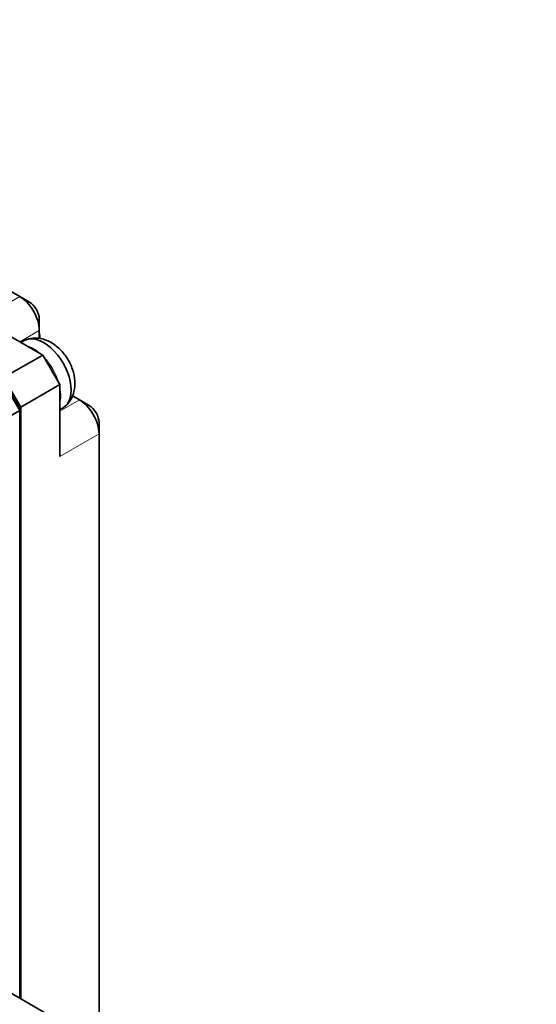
# Model space of a CAD drawing. Header units: millimetres. Extents: x 10 to 1178, y 10 to 830.
# Tile 43 of 44: x 1034 to 1071, y 658 to 729. Entities that reach past the tile are written whole.
import ezdxf

# ---------------------------------------------------------------- set-up
doc = ezdxf.new("R2010")
doc.units = ezdxf.units.MM
doc.header["$LTSCALE"] = 2
doc.layers.add('Sichtbar (ISO)', color=7, linetype='Continuous', lineweight=35)
doc.layers.add('Sichtbar schmal (ISO)', color=7, linetype='Continuous', lineweight=18)

msp = doc.modelspace()

# ---------------------------------------------------------------- linework, layer by layer
at = {"layer": 'Sichtbar (ISO)'}
for p, q in [((1033.86278262, 709.30836558), (999.21455034, 729.31253182)), ((1034.5698894, 708.90011729), (1033.86278262, 709.30836558)), ((1031.03435549, 707.67537242), (1035.52448355, 705.08299578)), ((1035.27699618, 707.67537242), (1035.27699618, 706.85887584)), ((1035.27699618, 706.28239188), (1035.27699618, 706.85887584)), ((1034.19519423, 706.11982272), (1033.96192042, 705.98514202)), ((1032.69605643, 703.45000262), (1035.52448355, 705.08299578)), ((1035.52448355, 705.08299578), (1036.76192042, 702.93969225)), ((1033.86278262, 701.06175012), (1032.44856905, 703.51123986)), ((1032.65567583, 703.3916667), (1033.86278262, 701.30089643)), ((1033.93349329, 701.30669909), (1032.69605643, 703.45000262)), ((1036.76192042, 702.93969225), (1033.93349329, 701.30669909)), ((1036.76192042, 702.93969225), (1036.76192042, 697.75493896)), ((1038.17613398, 701.83742187), (1037.67688423, 702.12566385)), ((1038.88324076, 701.42917358), (1038.17613398, 701.83742187)), ((1033.86278262, 701.06175012), (1005.22495798, 684.52769435)), ((1033.86278262, 701.30089643), (1033.86278262, 701.06175012)), ((1033.86278262, 658.60392791), (1033.86278262, 701.06175012)), ((1033.93349329, 701.30669909), (1033.93349329, 658.56310308)), ((1036.99519423, 701.27008046), (1036.76192042, 701.13539976)), ((1039.59034754, 700.20442871), (1039.59034754, 699.38793213)), ((1039.59034754, 656.11361334), (1039.59034754, 699.38793213)), ((1032.05443835, 659.64797596), (1071.16964651, 637.0648))]:
    msp.add_line(p, q, dxfattribs=at)
for centre, major_axis, start_param, end_param in [((1033.86278262, 707.67537242), (-1, 1.73205081), 3.926990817, 5.4977871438), ((1034.5698894, 708.08362071), (0.5, -0.8660254), 0.7853981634, 2.3561944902), ((1038.23270252, 705.21771771), (2.09, -3.61998619), 3.926990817, 4.10983962), ((1035.59519423, 703.69495159), (1.4, -2.42487113), 0, 3.1415926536), ((1038.23270252, 705.21771771), (2.09, -3.61998619), 5.3149383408, 5.4977871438), ((1038.17613398, 700.20442871), (-1, 1.73205081), 3.926990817, 5.4977871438), ((1038.88324076, 700.612677), (0.5, -0.8660254), 0.7853981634, 2.3561944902)]:
    msp.add_ellipse(centre, major_axis=major_axis, ratio=0.5773502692, start_param=start_param, end_param=end_param, dxfattribs=at)
msp.add_open_spline([(1037.13999251, 701.37309766), (1037.30266678, 701.51349485), (1037.43568079, 701.6774752), (1037.6550663, 702.04317514), (1037.73162782, 702.24590718), (1037.84164045, 702.69732883), (1037.85696931, 702.94288903), (1037.82937522, 703.48116053), (1037.76795057, 703.76872636), (1037.57630133, 704.33639772), (1037.44095332, 704.61458283), (1037.10945807, 705.13090067), (1036.91395617, 705.36917019), (1036.45687683, 705.79063395), (1036.19571291, 705.97574805), (1035.62478952, 706.22322935), (1035.32702384, 706.30227121), (1034.78740671, 706.30049885), (1034.56910926, 706.26766026), (1034.35680888, 706.19371311)], degree=3, knots=[2.4658472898, 2.4658472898, 2.4658472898, 2.4658472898, 2.6664057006, 2.6664057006, 2.8997285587, 2.8997285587, 3.2025174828, 3.2025174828, 3.5925332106, 3.5925332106, 4.008550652, 4.008550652, 4.4222677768, 4.4222677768, 4.8363493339, 4.8363493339, 5.1783095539, 5.1783095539, 5.3881343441, 5.3881343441, 5.3881343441, 5.3881343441], dxfattribs=at)
at = {"layer": 'Sichtbar schmal (ISO)'}
for p, q in [((1031.03435549, 707.67537242), (1033.86278262, 709.30836558)), ((1035.27699618, 706.85887584), (1033.86278262, 706.04237926)), ((1036.76192042, 701.02092529), (1038.17613398, 701.83742187)), ((1039.59034754, 699.38793213), (1036.76192042, 697.75493896))]:
    msp.add_line(p, q, dxfattribs=at)
for start_param, end_param in [(5.2435567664, 5.7520175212), (4.327432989, 5.0973449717), (3.6727604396, 4.1812211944)]:
    msp.add_ellipse((1034.84566104, 703.2622084), major_axis=(-1.4, 2.42487113), ratio=0.5773502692, start_param=start_param, end_param=end_param, dxfattribs=at)

doc.saveas('drawing.dxf')
